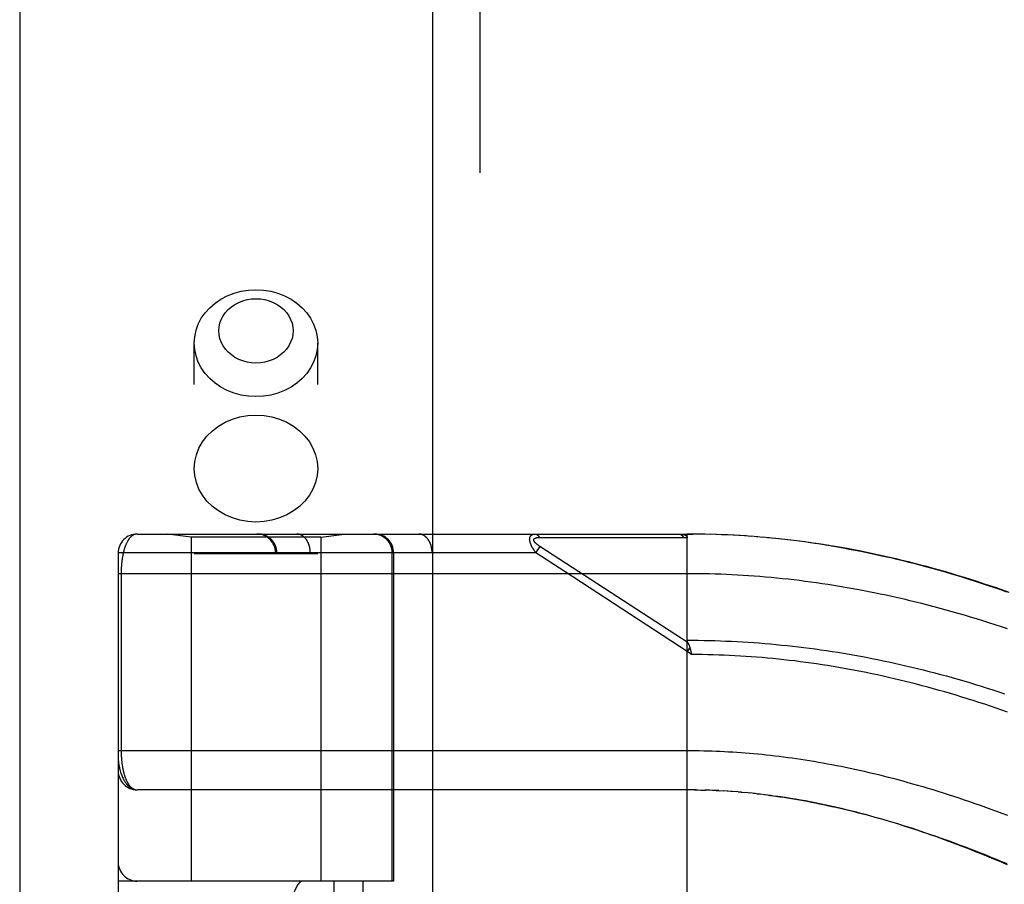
# Model space of a CAD drawing. Header units: inches. Extents: x 0 to 283, y 0 to 183.
# Tile 131 of 256: x 53.28 to 54.84, y 100.24 to 101.61. Entities that reach past the tile are written whole.
import ezdxf

# ---------------------------------------------------------------- set-up
doc = ezdxf.new("R2010")
doc.units = ezdxf.units.IN
doc.header["$LTSCALE"] = 15.583333
doc.header["$MEASUREMENT"] = 0
doc.linetypes.add('HIDDEN', pattern=[0.2, 0.1, -0.1])
doc.layers.get('0').update_dxf_attribs({"linetype": 'CONTINUOUS'})
doc.layers.add('LEFTHAND_DOOR_ASSEMBLY', color=7, linetype='CONTINUOUS')

msp = doc.modelspace()

# ---------------------------------------------------------------- linework, layer by layer
at = {"color": 3, "linetype": 'Continuous'}
msp.add_line((53.2793, 131.3133), (53.2793, 53.176), dxfattribs=at)
at = {"layer": 'LEFTHAND_DOOR_ASSEMBLY', "color": 3, "linetype": 'Continuous'}
msp.add_line((53.9351, 124.747), (53.9351, 53.397), dxfattribs=at)
at = {"layer": 'LEFTHAND_DOOR_ASSEMBLY', "color": 8, "linetype": 'HIDDEN'}
for p, q in [((54.0101, 124.747), (54.0101, 53.397)), ((53.5566, 97.919), (53.5566, 101.1013)), ((53.7526, 97.919), (53.7526, 101.1013)), ((53.4658, 100.7982), (54.3396, 100.7982)), ((53.5516, 100.793), (53.5141, 100.7982)), ((53.5516, 100.793), (53.5516, 100.247)), ((53.7576, 100.793), (53.5516, 100.793)), ((53.7576, 100.793), (53.7951, 100.7982)), ((53.7576, 100.793), (53.7576, 100.247)), ((53.8108, 98.0957), (53.8108, 100.7982)), ((54.0673, 98.0957), (54.0673, 100.7982)), ((54.1047, 100.7928), (54.1095, 100.7927)), ((54.1095, 100.7927), (54.1153, 100.7927)), ((54.1153, 100.7927), (54.1473, 100.7927)), ((54.1473, 100.7927), (54.1524, 100.7927)), ((54.1524, 100.7927), (54.1861, 100.7926)), ((54.1861, 100.7926), (54.1912, 100.7926)), ((54.1912, 100.7926), (54.1967, 100.7926)), ((54.3396, 100.1335), (54.3396, 100.7982)), ((54.3488, 100.7982), (54.3396, 100.7982)), ((54.3396, 100.7982), (54.3487, 100.7982)), ((54.3582, 100.7981), (54.3487, 100.7982)), ((54.3675, 100.798), (54.3578, 100.7981)), ((54.3768, 100.7977), (54.3668, 100.798)), ((54.3861, 100.7975), (54.3759, 100.7978)), ((54.3955, 100.7971), (54.385, 100.7975)), ((54.4048, 100.7967), (54.3941, 100.7972)), ((54.4142, 100.7962), (54.4032, 100.7968)), ((54.4235, 100.7957), (54.4123, 100.7963)), ((54.4329, 100.7951), (54.4215, 100.7958)), ((54.4423, 100.7944), (54.4306, 100.7952)), ((54.4516, 100.7937), (54.4397, 100.7946)), ((54.461, 100.7929), (54.4488, 100.7939)), ((54.4704, 100.7921), (54.458, 100.7932)), ((54.4798, 100.7911), (54.4671, 100.7924)), ((54.4892, 100.7901), (54.4763, 100.7915)), ((54.4987, 100.7891), (54.4855, 100.7905)), ((54.5081, 100.788), (54.4947, 100.7895)), ((54.0993, 100.7682), (54.1059, 100.7783)), ((54.5176, 100.7868), (54.5039, 100.7885)), ((54.527, 100.7856), (54.5131, 100.7874)), ((54.5365, 100.7842), (54.5223, 100.7862)), ((54.546, 100.7829), (54.5316, 100.7849)), ((54.5555, 100.7814), (54.5408, 100.7836)), ((54.5651, 100.7799), (54.5501, 100.7822)), ((53.4358, 100.7682), (53.4358, 98.1257)), ((54.0993, 100.7682), (53.4358, 100.7682)), ((53.7526, 100.767), (53.5566, 100.767)), ((53.6858, 98.1257), (53.6858, 100.7682)), ((53.6878, 98.1257), (53.6878, 100.7682)), ((53.7408, 98.1257), (53.7408, 100.7682)), ((53.871, 100.247), (53.871, 100.7682)), ((53.8733, 100.7682), (53.8733, 100.247)), ((53.9344, 98.1257), (53.9344, 100.7682)), ((54.1455, 100.7381), (54.0993, 100.7682)), ((53.4404, 100.7357), (53.4404, 100.4537)), ((54.3396, 100.6115), (54.1455, 100.7381)), ((54.3437, 100.6178), (54.3396, 100.6115)), ((54.3465, 100.6069), (54.3396, 100.6115)), ((54.3449, 100.6137), (54.3452, 100.6125)), ((54.3452, 100.6125), (54.3455, 100.6113)), ((54.3455, 100.6113), (54.3458, 100.6101)), ((54.3467, 100.392), (53.4658, 100.392)), ((54.3539, 100.3919), (54.3453, 100.392)), ((54.3511, 100.3919), (54.3569, 100.3918)), ((54.3539, 100.3919), (54.3626, 100.3917)), ((54.361, 100.3917), (54.3684, 100.3916)), ((54.3754, 100.3913), (54.3682, 100.3916)), ((54.3826, 100.391), (54.3742, 100.3914)), ((54.3897, 100.3907), (54.3799, 100.3912)), ((54.3857, 100.3909), (54.3915, 100.3906)), ((54.3897, 100.3907), (54.3973, 100.3903)), ((54.4038, 100.3899), (54.3968, 100.3903)), ((54.4108, 100.3894), (54.4032, 100.3899)), ((54.4179, 100.3889), (54.409, 100.3895)), ((54.425, 100.3883), (54.4149, 100.3891)), ((54.4207, 100.3886), (54.4266, 100.3881)), ((54.425, 100.3883), (54.4325, 100.3876)), ((54.4398, 100.3869), (54.4323, 100.3876)), ((54.4476, 100.386), (54.4384, 100.387)), ((54.4503, 100.3857), (54.4563, 100.3851)), ((54.4716, 100.3831), (54.4623, 100.3843)), ((54.4684, 100.3836), (54.4744, 100.3828)), ((53.8733, 100.247), (53.4358, 100.247)), ((53.4658, 98.647), (53.4658, 100.247)), ((53.7783, 100.247), (53.7783, 98.647)), ((53.8242, 100.247), (53.8242, 98.647))]:
    msp.add_line(p, q, dxfattribs=at)
for points in [[(53.5566, 101.1013), (53.5573, 101.1116), (53.5594, 101.1217), (53.563, 101.1314), (53.5678, 101.1408), (53.5739, 101.1496), (53.5812, 101.1576), (53.5896, 101.1649), (53.5989, 101.1712), (53.609, 101.1765), (53.6198, 101.1807), (53.6311, 101.1837), (53.6428, 101.1856), (53.6546, 101.1862)], [(53.6546, 101.1862), (53.6664, 101.1856), (53.678, 101.1837), (53.6893, 101.1807), (53.7001, 101.1765), (53.7103, 101.1712), (53.7196, 101.1649), (53.7279, 101.1576), (53.7352, 101.1496), (53.7414, 101.1408), (53.7462, 101.1314), (53.7497, 101.1217), (53.7519, 101.1116), (53.7526, 101.1013)], [(53.6546, 101.0697), (53.6474, 101.0701), (53.6405, 101.0712), (53.6337, 101.0731), (53.6272, 101.0756), (53.6211, 101.0788), (53.6155, 101.0826), (53.6104, 101.087), (53.606, 101.0918), (53.6023, 101.0971), (53.5994, 101.1027), (53.5973, 101.1086), (53.596, 101.1147), (53.5956, 101.1209), (53.596, 101.127), (53.5973, 101.1331), (53.5994, 101.139), (53.6024, 101.1446), (53.606, 101.1499), (53.6104, 101.1547), (53.6155, 101.1591), (53.6211, 101.1629), (53.6272, 101.1661), (53.6337, 101.1686), (53.6405, 101.1705), (53.6474, 101.1716), (53.6546, 101.1719)], [(53.6546, 101.1719), (53.6617, 101.1716), (53.6687, 101.1705), (53.6755, 101.1686), (53.682, 101.1661), (53.6881, 101.1629), (53.6937, 101.1591), (53.6987, 101.1547), (53.7031, 101.1499), (53.7068, 101.1446), (53.7097, 101.139), (53.7119, 101.1331), (53.7132, 101.127), (53.7136, 101.1208), (53.7132, 101.1147), (53.7119, 101.1086), (53.7097, 101.1027), (53.7068, 101.0971), (53.7031, 101.0918), (53.6987, 101.087), (53.6937, 101.0826), (53.6881, 101.0788), (53.682, 101.0756), (53.6755, 101.0731), (53.6687, 101.0712), (53.6617, 101.0701), (53.6546, 101.0697)], [(53.6546, 101.0165), (53.6428, 101.0171), (53.6311, 101.0189), (53.6198, 101.022), (53.609, 101.0262), (53.5989, 101.0315), (53.5896, 101.0378), (53.5812, 101.0451), (53.5739, 101.0531), (53.5678, 101.0619), (53.563, 101.0712), (53.5594, 101.081), (53.5573, 101.0911), (53.5566, 101.1013)], [(53.7526, 101.1013), (53.7519, 101.0911), (53.7497, 101.081), (53.7462, 101.0712), (53.7414, 101.0619), (53.7352, 101.0531), (53.7279, 101.0451), (53.7196, 101.0378), (53.7103, 101.0315), (53.7001, 101.0262), (53.6893, 101.022), (53.678, 101.0189), (53.6664, 101.0171), (53.6546, 101.0165)], [(53.5566, 100.9021), (53.5574, 100.9132), (53.5599, 100.9241), (53.564, 100.9346), (53.5697, 100.9445), (53.5768, 100.9538), (53.5853, 100.9621), (53.5949, 100.9694), (53.6056, 100.9756), (53.6171, 100.9805), (53.6292, 100.9841), (53.6418, 100.9862), (53.6546, 100.987)], [(53.6546, 100.987), (53.6674, 100.9862), (53.6799, 100.9841), (53.6921, 100.9805), (53.7036, 100.9756), (53.7142, 100.9694), (53.7239, 100.9621), (53.7323, 100.9538), (53.7395, 100.9445), (53.7451, 100.9346), (53.7492, 100.9241), (53.7517, 100.9132), (53.7526, 100.9021)], [(53.6546, 100.8172), (53.6418, 100.818), (53.6292, 100.8201), (53.6171, 100.8237), (53.6056, 100.8286), (53.5949, 100.8348), (53.5853, 100.8421), (53.5768, 100.8504), (53.5697, 100.8597), (53.564, 100.8696), (53.5599, 100.8801), (53.5574, 100.891), (53.5566, 100.9021)], [(53.7526, 100.9021), (53.7517, 100.891), (53.7492, 100.8801), (53.7451, 100.8696), (53.7395, 100.8597), (53.7323, 100.8504), (53.7239, 100.8421), (53.7142, 100.8348), (53.7036, 100.8286), (53.6921, 100.8237), (53.6799, 100.8201), (53.6674, 100.818), (53.6546, 100.8172)], [(53.4658, 100.7982), (53.4652, 100.7982), (53.4646, 100.7982), (53.464, 100.7981), (53.4634, 100.798), (53.4629, 100.7979), (53.4623, 100.7977), (53.4617, 100.7975), (53.4612, 100.7973), (53.4606, 100.7971), (53.4601, 100.7968), (53.4596, 100.7965), (53.4591, 100.7962), (53.4585, 100.7959), (53.458, 100.7956), (53.4575, 100.7952), (53.457, 100.7948), (53.4566, 100.7944), (53.4561, 100.7939), (53.4556, 100.7935), (53.4552, 100.793), (53.4547, 100.7925), (53.4543, 100.792), (53.4538, 100.7915), (53.4534, 100.791), (53.453, 100.7904), (53.4526, 100.7898), (53.4522, 100.7893), (53.4518, 100.7887), (53.4514, 100.788), (53.451, 100.7874), (53.4507, 100.7868), (53.4503, 100.7861), (53.4499, 100.7855), (53.4496, 100.7848), (53.4493, 100.7841), (53.4489, 100.7834), (53.4486, 100.7827), (53.4483, 100.782), (53.448, 100.7813), (53.4477, 100.7805), (53.4474, 100.7798), (53.4471, 100.779), (53.4468, 100.7783), (53.4465, 100.7775), (53.4463, 100.7767), (53.446, 100.7759), (53.4458, 100.7751), (53.4455, 100.7744), (53.4453, 100.7736), (53.445, 100.7727), (53.4448, 100.7719), (53.4446, 100.7711), (53.4444, 100.7703), (53.4442, 100.7695), (53.444, 100.7686), (53.4438, 100.7678), (53.4436, 100.767), (53.4434, 100.7661), (53.4432, 100.7653), (53.4431, 100.7644), (53.4429, 100.7636), (53.4427, 100.7627), (53.4426, 100.7619), (53.4424, 100.761), (53.4423, 100.7601), (53.4422, 100.7593), (53.442, 100.7584), (53.4419, 100.7575), (53.4418, 100.7567), (53.4417, 100.7558), (53.4416, 100.7549), (53.4415, 100.7541), (53.4414, 100.7532), (53.4413, 100.7524), (53.4412, 100.7515), (53.4411, 100.7507), (53.441, 100.7498), (53.441, 100.749), (53.4409, 100.7482), (53.4408, 100.7473), (53.4408, 100.7465), (53.4407, 100.7457), (53.4407, 100.7448), (53.4406, 100.744), (53.4406, 100.7432), (53.4406, 100.7423), (53.4405, 100.7415), (53.4405, 100.7407), (53.4405, 100.7399), (53.4405, 100.7391), (53.4405, 100.7382), (53.4404, 100.7374), (53.4404, 100.7366), (53.4404, 100.7357)], [(53.6878, 100.7682), (53.6878, 100.7689), (53.6877, 100.7695), (53.6877, 100.7702), (53.6877, 100.7708), (53.6876, 100.7715), (53.6875, 100.7722), (53.6874, 100.7728), (53.6873, 100.7734), (53.6872, 100.7741), (53.6871, 100.7747), (53.6869, 100.7754), (53.6868, 100.776), (53.6866, 100.7766), (53.6864, 100.7773), (53.6862, 100.7779), (53.686, 100.7785), (53.6858, 100.7791), (53.6855, 100.7797), (53.6853, 100.7803), (53.685, 100.7809), (53.6847, 100.7815), (53.6844, 100.7821), (53.6841, 100.7827), (53.6838, 100.7832), (53.6835, 100.7838), (53.6831, 100.7844), (53.6828, 100.7849), (53.6824, 100.7854), (53.682, 100.786), (53.6816, 100.7865), (53.6812, 100.787), (53.6808, 100.7875), (53.6804, 100.788), (53.68, 100.7885), (53.6795, 100.789), (53.6791, 100.7894), (53.6786, 100.7899), (53.6781, 100.7904), (53.6777, 100.7908), (53.6772, 100.7912), (53.6767, 100.7916), (53.6762, 100.792), (53.6756, 100.7924), (53.6751, 100.7928), (53.6746, 100.7932), (53.674, 100.7935), (53.6735, 100.7939), (53.6729, 100.7942), (53.6724, 100.7945), (53.6718, 100.7948), (53.6712, 100.7951), (53.6706, 100.7954), (53.67, 100.7957), (53.6694, 100.796), (53.6688, 100.7962), (53.6682, 100.7964), (53.6676, 100.7966), (53.667, 100.7968), (53.6664, 100.797), (53.6658, 100.7972), (53.6651, 100.7974), (53.6645, 100.7975), (53.6639, 100.7977), (53.6632, 100.7978), (53.6626, 100.7979), (53.662, 100.798), (53.6613, 100.7981), (53.6607, 100.7981), (53.66, 100.7982), (53.6594, 100.7982), (53.6587, 100.7982), (53.6581, 100.7982)], [(53.7408, 100.7682), (53.7408, 100.7689), (53.7408, 100.7695), (53.7408, 100.7702), (53.7408, 100.7708), (53.7407, 100.7715), (53.7407, 100.7722), (53.7406, 100.7728), (53.7405, 100.7734), (53.7404, 100.7741), (53.7403, 100.7747), (53.7402, 100.7754), (53.7401, 100.776), (53.74, 100.7766), (53.7399, 100.7773), (53.7397, 100.7779), (53.7396, 100.7785), (53.7394, 100.7791), (53.7392, 100.7797), (53.739, 100.7803), (53.7388, 100.7809), (53.7386, 100.7815), (53.7384, 100.7821), (53.7382, 100.7827), (53.738, 100.7832), (53.7378, 100.7838), (53.7375, 100.7844), (53.7373, 100.7849), (53.737, 100.7854), (53.7367, 100.786), (53.7365, 100.7865), (53.7362, 100.787), (53.7359, 100.7875), (53.7356, 100.788), (53.7353, 100.7885), (53.7349, 100.789), (53.7346, 100.7894), (53.7343, 100.7899), (53.734, 100.7904), (53.7336, 100.7908), (53.7333, 100.7912), (53.7329, 100.7916), (53.7325, 100.792), (53.7322, 100.7924), (53.7318, 100.7928), (53.7314, 100.7932), (53.731, 100.7935), (53.7306, 100.7939), (53.7302, 100.7942), (53.7298, 100.7945), (53.7294, 100.7948), (53.729, 100.7951), (53.7286, 100.7954), (53.7282, 100.7957), (53.7277, 100.796), (53.7273, 100.7962), (53.7269, 100.7964), (53.7264, 100.7966), (53.726, 100.7968), (53.7256, 100.797), (53.7251, 100.7972), (53.7247, 100.7974), (53.7242, 100.7975), (53.7238, 100.7977), (53.7233, 100.7978), (53.7228, 100.7979), (53.7224, 100.798), (53.7219, 100.7981), (53.7215, 100.7981), (53.721, 100.7982), (53.7205, 100.7982), (53.7201, 100.7982), (53.7196, 100.7982)], [(53.871, 100.7682), (53.871, 100.7689), (53.871, 100.7695), (53.8709, 100.7702), (53.8709, 100.7708), (53.8708, 100.7715), (53.8708, 100.7722), (53.8707, 100.7728), (53.8706, 100.7734), (53.8704, 100.7741), (53.8703, 100.7747), (53.8702, 100.7754), (53.87, 100.776), (53.8698, 100.7766), (53.8696, 100.7773), (53.8694, 100.7779), (53.8692, 100.7785), (53.869, 100.7791), (53.8687, 100.7797), (53.8685, 100.7803), (53.8682, 100.7809), (53.8679, 100.7815), (53.8677, 100.7821), (53.8673, 100.7827), (53.867, 100.7832), (53.8667, 100.7838), (53.8664, 100.7844), (53.866, 100.7849), (53.8656, 100.7854), (53.8653, 100.786), (53.8649, 100.7865), (53.8645, 100.787), (53.8641, 100.7875), (53.8636, 100.788), (53.8632, 100.7885), (53.8628, 100.789), (53.8623, 100.7894), (53.8619, 100.7899), (53.8614, 100.7904), (53.8609, 100.7908), (53.8604, 100.7912), (53.8599, 100.7916), (53.8594, 100.792), (53.8589, 100.7924), (53.8584, 100.7928), (53.8578, 100.7932), (53.8573, 100.7935), (53.8567, 100.7939), (53.8562, 100.7942), (53.8556, 100.7945), (53.855, 100.7948), (53.8545, 100.7951), (53.8539, 100.7954), (53.8533, 100.7957), (53.8527, 100.796), (53.8521, 100.7962), (53.8515, 100.7964), (53.8509, 100.7966), (53.8503, 100.7968), (53.8496, 100.797), (53.849, 100.7972), (53.8484, 100.7974), (53.8478, 100.7975), (53.8471, 100.7977), (53.8465, 100.7978), (53.8458, 100.7979), (53.8452, 100.798), (53.8446, 100.7981), (53.8439, 100.7981), (53.8433, 100.7982), (53.8426, 100.7982), (53.842, 100.7982), (53.8413, 100.7982)], [(53.9344, 100.7682), (53.9344, 100.7689), (53.9344, 100.7695), (53.9343, 100.7702), (53.9343, 100.7708), (53.9342, 100.7715), (53.9342, 100.7722), (53.9341, 100.7728), (53.9341, 100.7734), (53.934, 100.7741), (53.9339, 100.7747), (53.9338, 100.7754), (53.9336, 100.776), (53.9335, 100.7766), (53.9334, 100.7773), (53.9332, 100.7779), (53.9331, 100.7785), (53.9329, 100.7791), (53.9328, 100.7797), (53.9326, 100.7803), (53.9324, 100.7809), (53.9322, 100.7815), (53.932, 100.7821), (53.9318, 100.7827), (53.9315, 100.7832), (53.9313, 100.7838), (53.9311, 100.7844), (53.9308, 100.7849), (53.9305, 100.7854), (53.9303, 100.786), (53.93, 100.7865), (53.9297, 100.787), (53.9294, 100.7875), (53.9291, 100.788), (53.9288, 100.7885), (53.9285, 100.789), (53.9282, 100.7894), (53.9278, 100.7899), (53.9275, 100.7904), (53.9271, 100.7908), (53.9268, 100.7912), (53.9264, 100.7916), (53.9261, 100.792), (53.9257, 100.7924), (53.9253, 100.7928), (53.9249, 100.7932), (53.9246, 100.7935), (53.9242, 100.7939), (53.9238, 100.7942), (53.9234, 100.7945), (53.923, 100.7948), (53.9225, 100.7951), (53.9221, 100.7954), (53.9217, 100.7957), (53.9213, 100.796), (53.9208, 100.7962), (53.9204, 100.7964), (53.92, 100.7966), (53.9195, 100.7968), (53.9191, 100.797), (53.9186, 100.7972), (53.9182, 100.7974), (53.9178, 100.7975), (53.9173, 100.7977), (53.9168, 100.7978), (53.9164, 100.7979), (53.9159, 100.798), (53.9155, 100.7981), (53.915, 100.7981), (53.9145, 100.7982), (53.9141, 100.7982), (53.9136, 100.7982), (53.9132, 100.7982)], [(54.0993, 100.7682), (54.0988, 100.7689), (54.0983, 100.7695), (54.0979, 100.7701), (54.0975, 100.7707), (54.0971, 100.7713), (54.0967, 100.7719), (54.0963, 100.7725), (54.0959, 100.773), (54.0956, 100.7736), (54.0952, 100.7741), (54.0949, 100.7746), (54.0946, 100.7751), (54.0943, 100.7756), (54.094, 100.7761), (54.0938, 100.7766), (54.0935, 100.777), (54.0933, 100.7775), (54.093, 100.7779), (54.0928, 100.7784), (54.0926, 100.7788), (54.0924, 100.7792), (54.0922, 100.7796), (54.092, 100.78), (54.0918, 100.7804), (54.0916, 100.7808), (54.0915, 100.7812), (54.0913, 100.7816), (54.0912, 100.782), (54.091, 100.7823), (54.0909, 100.7827), (54.0907, 100.7831), (54.0906, 100.7834), (54.0905, 100.7838), (54.0904, 100.7841), (54.0903, 100.7844), (54.0902, 100.7848), (54.0901, 100.7851), (54.09, 100.7854), (54.0899, 100.7858), (54.0898, 100.7861), (54.0898, 100.7864), (54.0897, 100.7867), (54.0896, 100.787), (54.0896, 100.7873), (54.0895, 100.7876), (54.0895, 100.7879), (54.0895, 100.7882), (54.0894, 100.7885), (54.0894, 100.7888), (54.0894, 100.789), (54.0894, 100.7893), (54.0894, 100.7896), (54.0893, 100.7898), (54.0893, 100.7901), (54.0894, 100.7904), (54.0894, 100.7906), (54.0894, 100.7909), (54.0894, 100.7911), (54.0894, 100.7914), (54.0895, 100.7916), (54.0895, 100.7919), (54.0895, 100.7921), (54.0896, 100.7923), (54.0896, 100.7926), (54.0897, 100.7928), (54.0898, 100.793), (54.0898, 100.7932), (54.0899, 100.7934), (54.09, 100.7936), (54.0901, 100.7938), (54.0902, 100.794), (54.0903, 100.7942), (54.0904, 100.7944), (54.0905, 100.7946), (54.0906, 100.7948), (54.0907, 100.795), (54.0908, 100.7952), (54.091, 100.7954), (54.0911, 100.7955), (54.0913, 100.7957), (54.0914, 100.7959), (54.0916, 100.796), (54.0918, 100.7962), (54.092, 100.7964), (54.0921, 100.7965), (54.0923, 100.7967), (54.0925, 100.7968), (54.0928, 100.7969), (54.093, 100.7971), (54.0932, 100.7972), (54.0935, 100.7973), (54.0938, 100.7974), (54.094, 100.7976), (54.0943, 100.7977), (54.0946, 100.7978), (54.0949, 100.7979), (54.0953, 100.7979), (54.0956, 100.798), (54.096, 100.7981), (54.0964, 100.7981), (54.0968, 100.7982), (54.0972, 100.7982), (54.0977, 100.7982), (54.0981, 100.7982)], [(54.3408, 100.6252), (54.1054, 100.7786), (54.1049, 100.7789), (54.1045, 100.7792), (54.104, 100.7795), (54.1036, 100.7798), (54.1032, 100.7801), (54.1028, 100.7804), (54.1025, 100.7806), (54.1021, 100.7809), (54.1018, 100.7812), (54.1015, 100.7814), (54.1012, 100.7817), (54.1009, 100.7819), (54.1006, 100.7821), (54.1003, 100.7824), (54.1001, 100.7826), (54.0998, 100.7828), (54.0996, 100.783), (54.0994, 100.7833), (54.0991, 100.7835), (54.0989, 100.7837), (54.0987, 100.7839), (54.0985, 100.7841), (54.0984, 100.7843), (54.0982, 100.7845), (54.098, 100.7847), (54.0979, 100.7848), (54.0977, 100.785), (54.0976, 100.7852), (54.0974, 100.7854), (54.0973, 100.7856), (54.0972, 100.7857), (54.097, 100.7859), (54.0969, 100.7861), (54.0968, 100.7862), (54.0967, 100.7864), (54.0966, 100.7866), (54.0965, 100.7867), (54.0965, 100.7869), (54.0964, 100.787), (54.0963, 100.7872), (54.0962, 100.7873), (54.0962, 100.7875), (54.0961, 100.7876), (54.0961, 100.7878), (54.096, 100.7879), (54.096, 100.788), (54.096, 100.7882), (54.0959, 100.7883), (54.0959, 100.7884), (54.0959, 100.7886), (54.0959, 100.7887), (54.0959, 100.7888), (54.0959, 100.789), (54.0959, 100.7891), (54.0959, 100.7892), (54.0959, 100.7893), (54.0959, 100.7894), (54.096, 100.7896), (54.096, 100.7897), (54.096, 100.7898), (54.0961, 100.7899), (54.0961, 100.79), (54.0962, 100.7901), (54.0962, 100.7902), (54.0963, 100.7903), (54.0964, 100.7904), (54.0965, 100.7905), (54.0965, 100.7906), (54.0966, 100.7907), (54.0967, 100.7908), (54.0968, 100.7909), (54.0969, 100.791), (54.097, 100.7911), (54.0971, 100.7912), (54.0973, 100.7913), (54.0974, 100.7914), (54.0975, 100.7915), (54.0977, 100.7915), (54.0978, 100.7916), (54.098, 100.7917), (54.0982, 100.7918), (54.0983, 100.7918), (54.0985, 100.7919), (54.0987, 100.792), (54.0989, 100.7921), (54.0991, 100.7921), (54.0993, 100.7922), (54.0996, 100.7922), (54.0998, 100.7923), (54.1001, 100.7924), (54.1003, 100.7924), (54.1006, 100.7925), (54.1009, 100.7925), (54.1012, 100.7926), (54.1015, 100.7926), (54.1019, 100.7926), (54.1022, 100.7927), (54.1026, 100.7927), (54.103, 100.7927), (54.1034, 100.7928), (54.1038, 100.7928), (54.1042, 100.7928), (54.1047, 100.7928)], [(54.0981, 100.7982), (54.0983, 100.7982), (54.0986, 100.7982), (54.0988, 100.7982), (54.099, 100.7982), (54.0992, 100.7981), (54.0994, 100.7981), (54.0997, 100.798), (54.0999, 100.7979), (54.1001, 100.7978), (54.1003, 100.7977), (54.1005, 100.7976), (54.1007, 100.7975), (54.1009, 100.7974), (54.1011, 100.7973), (54.1014, 100.7971), (54.1016, 100.797), (54.1018, 100.7968), (54.102, 100.7966), (54.1022, 100.7965), (54.1023, 100.7963), (54.1025, 100.7961), (54.1027, 100.7959), (54.1029, 100.7956), (54.1031, 100.7954), (54.1033, 100.7952), (54.1034, 100.795), (54.1036, 100.7947), (54.1038, 100.7945), (54.1039, 100.7942), (54.1041, 100.7939), (54.1043, 100.7936), (54.1044, 100.7934), (54.1046, 100.7931), (54.1047, 100.7928)], [(54.1967, 100.7926), (54.1995, 100.7926), (54.2025, 100.7926), (54.2057, 100.7926), (54.209, 100.7926), (54.2125, 100.7926), (54.22, 100.7926)], [(54.22, 100.7926), (54.2238, 100.7926), (54.2277, 100.7926), (54.2316, 100.7926), (54.2354, 100.7926), (54.2392, 100.7926), (54.243, 100.7926), (54.2468, 100.7926), (54.2506, 100.7926), (54.2545, 100.7926), (54.2585, 100.7926), (54.2627, 100.7926), (54.291, 100.7926)], [(54.291, 100.7926), (54.2963, 100.7926), (54.3018, 100.7926), (54.3076, 100.7926), (54.3137, 100.7926), (54.32, 100.7926), (54.3266, 100.7926), (54.3335, 100.7926)], [(54.3268, 100.7982), (54.3274, 100.7982), (54.328, 100.7982), (54.3285, 100.7982), (54.3291, 100.7982), (54.3296, 100.7981), (54.3301, 100.7981), (54.3306, 100.798), (54.3311, 100.798), (54.3315, 100.7979), (54.3319, 100.7978), (54.3323, 100.7978), (54.3327, 100.7977), (54.3331, 100.7976), (54.3335, 100.7975), (54.3338, 100.7974), (54.3342, 100.7974), (54.3345, 100.7973), (54.3348, 100.7972), (54.3351, 100.7971), (54.3353, 100.797), (54.3356, 100.7969), (54.3359, 100.7968), (54.3361, 100.7967), (54.3363, 100.7966), (54.3366, 100.7964), (54.3368, 100.7963), (54.337, 100.7962), (54.3372, 100.7961), (54.3373, 100.796), (54.3375, 100.7959), (54.3377, 100.7958), (54.3378, 100.7956), (54.338, 100.7955), (54.3381, 100.7954), (54.3382, 100.7953), (54.3384, 100.7952), (54.3385, 100.795), (54.3386, 100.7949), (54.3387, 100.7948), (54.3388, 100.7947), (54.3389, 100.7945), (54.339, 100.7944), (54.3391, 100.7943), (54.3391, 100.7942), (54.3392, 100.794), (54.3393, 100.7939), (54.3393, 100.7937), (54.3394, 100.7936), (54.3394, 100.7935), (54.3395, 100.7933), (54.3395, 100.7932), (54.3395, 100.793), (54.3396, 100.7929), (54.3396, 100.7927), (54.3396, 100.7926), (54.3396, 100.7924)], [(54.3268, 100.7982), (54.327, 100.7982), (54.3273, 100.7982), (54.3275, 100.7982), (54.3277, 100.7982), (54.3279, 100.7981), (54.3282, 100.798), (54.3284, 100.798), (54.3286, 100.7979), (54.3288, 100.7978), (54.329, 100.7977), (54.3293, 100.7976), (54.3295, 100.7975), (54.3297, 100.7974), (54.3299, 100.7972), (54.3301, 100.7971), (54.3303, 100.7969), (54.3305, 100.7967), (54.3307, 100.7966), (54.3309, 100.7964), (54.3311, 100.7962), (54.3313, 100.796), (54.3315, 100.7958), (54.3317, 100.7956), (54.3319, 100.7953), (54.332, 100.7951), (54.3322, 100.7948), (54.3324, 100.7946), (54.3325, 100.7943), (54.3327, 100.794), (54.3329, 100.7938), (54.333, 100.7935), (54.3332, 100.7932), (54.3333, 100.7929), (54.3335, 100.7926)], [(54.3335, 100.7926), (54.3345, 100.7926), (54.3355, 100.7926), (54.3365, 100.7925), (54.3375, 100.7925), (54.3385, 100.7925), (54.3396, 100.7924)], [(54.8508, 100.7055), (54.8407, 100.7091), (54.8305, 100.7126), (54.8204, 100.716), (54.8103, 100.7194), (54.8002, 100.7227), (54.7901, 100.7259), (54.7801, 100.7291), (54.7701, 100.7321), (54.7601, 100.7351), (54.7501, 100.738), (54.7402, 100.7409), (54.7302, 100.7437), (54.7203, 100.7464), (54.7105, 100.749), (54.7006, 100.7515), (54.6908, 100.754), (54.681, 100.7564), (54.6712, 100.7588), (54.6615, 100.7611), (54.6517, 100.7633), (54.642, 100.7654), (54.6323, 100.7674), (54.6227, 100.7694), (54.613, 100.7713), (54.6034, 100.7732), (54.5938, 100.775), (54.5842, 100.7767), (54.5746, 100.7783), (54.5594, 100.7808)], [(54.5687, 100.7793), (54.578, 100.7777), (54.5874, 100.7761), (54.5967, 100.7744), (54.6061, 100.7726), (54.6155, 100.7708), (54.6249, 100.7689), (54.6344, 100.767), (54.6438, 100.7649), (54.6533, 100.7628), (54.6628, 100.7607), (54.6723, 100.7584), (54.6819, 100.7561), (54.6915, 100.7538), (54.7011, 100.7513), (54.7107, 100.7488), (54.7203, 100.7462), (54.73, 100.7436), (54.7397, 100.7408), (54.7494, 100.738), (54.7591, 100.7352), (54.7689, 100.7322), (54.7787, 100.7292), (54.7885, 100.7261), (54.7983, 100.723), (54.808, 100.7198), (54.8177, 100.7166), (54.8275, 100.7132), (54.8371, 100.7099), (54.8468, 100.7065)], [(53.4358, 100.7357), (54.3484, 100.7357), (54.3573, 100.7356), (54.3661, 100.7355), (54.375, 100.7353), (54.3839, 100.7351), (54.3927, 100.7348), (54.4016, 100.7344), (54.4105, 100.734), (54.4193, 100.7335), (54.4282, 100.733), (54.4371, 100.7324), (54.446, 100.7318), (54.455, 100.7311), (54.4639, 100.7304), (54.4728, 100.7296), (54.4818, 100.7287), (54.4907, 100.7278), (54.4997, 100.7269), (54.5087, 100.7258), (54.5177, 100.7248), (54.5268, 100.7236), (54.5358, 100.7224), (54.5449, 100.7212), (54.554, 100.7199), (54.5631, 100.7185), (54.5722, 100.7171), (54.5813, 100.7156), (54.5905, 100.714), (54.5997, 100.7124), (54.6089, 100.7107), (54.6181, 100.709), (54.6274, 100.7072), (54.6367, 100.7054), (54.646, 100.7035), (54.6553, 100.7015), (54.6647, 100.6994), (54.6741, 100.6973), (54.6835, 100.6951), (54.6929, 100.6929), (54.7024, 100.6906), (54.7119, 100.6882), (54.7214, 100.6858), (54.731, 100.6833), (54.7406, 100.6807), (54.7502, 100.6781), (54.7598, 100.6754), (54.7695, 100.6726), (54.7792, 100.6698), (54.7889, 100.6669), (54.7987, 100.6639), (54.8085, 100.6609), (54.8183, 100.6578), (54.8282, 100.6546), (54.838, 100.6513), (54.8479, 100.648)], [(54.3407, 100.6254), (54.3406, 100.6257), (54.3405, 100.6259), (54.3404, 100.6261), (54.3403, 100.6263), (54.3402, 100.6266), (54.3401, 100.6268), (54.34, 100.627), (54.34, 100.6272), (54.3399, 100.6274), (54.3398, 100.6277), (54.3398, 100.6279), (54.3397, 100.6281), (54.3397, 100.6283), (54.3397, 100.6285), (54.3396, 100.6287), (54.3396, 100.6289), (54.3396, 100.6292), (54.3396, 100.6294), (54.3396, 100.6296)], [(54.3396, 100.6296), (54.3484, 100.6295), (54.3571, 100.6295), (54.3659, 100.6293), (54.3747, 100.6292), (54.3835, 100.6289), (54.3923, 100.6286), (54.4011, 100.6283), (54.4099, 100.6279), (54.4187, 100.6275), (54.4276, 100.627), (54.4364, 100.6264), (54.4452, 100.6258), (54.454, 100.6252), (54.4629, 100.6245), (54.4717, 100.6237), (54.4806, 100.6229), (54.4894, 100.622), (54.4983, 100.6211), (54.5072, 100.6201), (54.5161, 100.6191), (54.525, 100.618), (54.5339, 100.6169), (54.5428, 100.6157), (54.5517, 100.6144), (54.5607, 100.6131), (54.5696, 100.6118), (54.5786, 100.6104), (54.5875, 100.6089), (54.5965, 100.6074), (54.6055, 100.6058), (54.6145, 100.6042), (54.6235, 100.6025), (54.6326, 100.6007), (54.6416, 100.5989), (54.6507, 100.5971), (54.6597, 100.5951), (54.6688, 100.5932), (54.6779, 100.5911), (54.687, 100.5891), (54.6962, 100.5869), (54.7053, 100.5847), (54.7144, 100.5824), (54.7236, 100.5801), (54.7328, 100.5777), (54.742, 100.5753), (54.7512, 100.5728), (54.7604, 100.5702), (54.7696, 100.5676), (54.7788, 100.5649), (54.7881, 100.5622), (54.7973, 100.5594), (54.8066, 100.5566), (54.8158, 100.5537), (54.8251, 100.5507), (54.8344, 100.5477), (54.8437, 100.5446)], [(54.3407, 100.6254), (54.3411, 100.6247), (54.3413, 100.6242), (54.3415, 100.6237), (54.3417, 100.6232), (54.342, 100.6227), (54.3422, 100.6222), (54.3424, 100.6217), (54.3426, 100.6212), (54.3428, 100.6206), (54.343, 100.6201), (54.3432, 100.6195), (54.3433, 100.619), (54.3435, 100.6184), (54.3437, 100.6178)], [(54.3437, 100.6178), (54.3439, 100.6173), (54.3441, 100.6167), (54.3442, 100.6161), (54.3444, 100.6155), (54.3445, 100.6149), (54.3447, 100.6143), (54.3449, 100.6137)], [(54.3458, 100.6101), (54.3464, 100.6076), (54.3465, 100.6069)], [(54.8483, 100.5152), (54.8392, 100.5185), (54.8301, 100.5216), (54.8211, 100.5247), (54.812, 100.5278), (54.8029, 100.5308), (54.7939, 100.5337), (54.7848, 100.5366), (54.7758, 100.5394), (54.7668, 100.5422), (54.7578, 100.5448), (54.7488, 100.5475), (54.7398, 100.55), (54.7308, 100.5526), (54.7218, 100.555), (54.7129, 100.5574), (54.7039, 100.5597), (54.695, 100.562), (54.6861, 100.5642), (54.6772, 100.5664), (54.6683, 100.5685), (54.6594, 100.5705), (54.6506, 100.5725), (54.6417, 100.5745), (54.6329, 100.5763), (54.624, 100.5781), (54.6152, 100.5799), (54.6064, 100.5816), (54.5976, 100.5832), (54.5888, 100.5848), (54.5801, 100.5863), (54.5713, 100.5878), (54.5626, 100.5892), (54.5538, 100.5906), (54.5451, 100.5919), (54.5364, 100.5931), (54.5277, 100.5943), (54.519, 100.5955), (54.5103, 100.5966), (54.5016, 100.5976), (54.493, 100.5986), (54.4843, 100.5995), (54.4756, 100.6003), (54.467, 100.6012), (54.4584, 100.6019), (54.4497, 100.6026), (54.4411, 100.6033), (54.4325, 100.6039), (54.4239, 100.6044), (54.4153, 100.6049), (54.4067, 100.6053), (54.3981, 100.6057), (54.3895, 100.6061), (54.3809, 100.6063), (54.3723, 100.6066), (54.3637, 100.6067), (54.3551, 100.6069), (54.3465, 100.6069)], [(53.4358, 100.4545), (54.3461, 100.4545), (54.3527, 100.4544), (54.3592, 100.4543), (54.3657, 100.4542), (54.3723, 100.454), (54.3789, 100.4538), (54.3854, 100.4536), (54.392, 100.4533), (54.3986, 100.453), (54.4052, 100.4526), (54.4118, 100.4522), (54.4184, 100.4518), (54.425, 100.4514), (54.4316, 100.4508), (54.4383, 100.4503), (54.445, 100.4497), (54.4517, 100.4491), (54.4584, 100.4484), (54.4651, 100.4477), (54.4719, 100.447), (54.4787, 100.4462), (54.4855, 100.4454), (54.4923, 100.4445), (54.4992, 100.4436), (54.506, 100.4427), (54.513, 100.4417), (54.5199, 100.4407), (54.5269, 100.4396), (54.5339, 100.4385), (54.5409, 100.4373), (54.548, 100.4361), (54.5551, 100.4348), (54.5622, 100.4335), (54.5694, 100.4322), (54.5766, 100.4308), (54.5838, 100.4294), (54.5911, 100.4279), (54.5984, 100.4264), (54.6058, 100.4248), (54.6132, 100.4231), (54.6206, 100.4214), (54.6281, 100.4197), (54.6357, 100.4179), (54.6432, 100.4161), (54.6509, 100.4142), (54.6585, 100.4123), (54.6662, 100.4103), (54.674, 100.4082), (54.6818, 100.4061), (54.6897, 100.4039), (54.6976, 100.4017), (54.7055, 100.3994), (54.7135, 100.3971), (54.7215, 100.3947), (54.7296, 100.3923), (54.7378, 100.3898), (54.746, 100.3872), (54.7542, 100.3846), (54.7625, 100.3819), (54.7709, 100.3791), (54.7793, 100.3763), (54.7877, 100.3735), (54.7962, 100.3705), (54.8047, 100.3675), (54.8133, 100.3645), (54.822, 100.3614), (54.8307, 100.3582), (54.8394, 100.3549), (54.8482, 100.3516)], [(53.4404, 100.4537), (53.4404, 100.4528), (53.4405, 100.452), (53.4405, 100.4512), (53.4405, 100.4504), (53.4405, 100.4496), (53.4405, 100.4487), (53.4406, 100.4479), (53.4406, 100.4471), (53.4406, 100.4462), (53.4407, 100.4454), (53.4407, 100.4445), (53.4408, 100.4437), (53.4408, 100.4428), (53.4409, 100.442), (53.441, 100.4411), (53.441, 100.4403), (53.4411, 100.4394), (53.4412, 100.4385), (53.4413, 100.4377), (53.4414, 100.4368), (53.4415, 100.4359), (53.4416, 100.435), (53.4417, 100.4342), (53.4418, 100.4333), (53.442, 100.4324), (53.4421, 100.4315), (53.4422, 100.4306), (53.4424, 100.4297), (53.4425, 100.4288), (53.4427, 100.428), (53.4428, 100.4271), (53.443, 100.4262), (53.4432, 100.4253), (53.4433, 100.4245), (53.4435, 100.4236), (53.4437, 100.4227), (53.4439, 100.4219), (53.4441, 100.421), (53.4443, 100.4202), (53.4445, 100.4193), (53.4448, 100.4185), (53.445, 100.4177), (53.4452, 100.4169), (53.4455, 100.416), (53.4457, 100.4152), (53.446, 100.4144), (53.4462, 100.4136), (53.4465, 100.4128), (53.4468, 100.412), (53.4471, 100.4112), (53.4474, 100.4105), (53.4477, 100.4097), (53.448, 100.4089), (53.4483, 100.4082), (53.4486, 100.4075), (53.449, 100.4067), (53.4493, 100.406), (53.4497, 100.4053), (53.45, 100.4046), (53.4504, 100.404), (53.4507, 100.4033), (53.4511, 100.4026), (53.4515, 100.402), (53.4519, 100.4014), (53.4523, 100.4008), (53.4527, 100.4002), (53.4532, 100.3996), (53.4536, 100.399), (53.454, 100.3985), (53.4545, 100.398), (53.4549, 100.3974), (53.4554, 100.397), (53.4559, 100.3965), (53.4564, 100.396), (53.4569, 100.3956), (53.4574, 100.3952), (53.4579, 100.3948), (53.4584, 100.3944), (53.4589, 100.3941), (53.4594, 100.3938), (53.46, 100.3935), (53.4605, 100.3932), (53.4611, 100.3929), (53.4616, 100.3927), (53.4622, 100.3925), (53.4628, 100.3924), (53.4634, 100.3922), (53.464, 100.3921), (53.4646, 100.392), (53.4652, 100.392), (53.4658, 100.392)], [(53.4358, 100.442), (53.4358, 100.4414), (53.4359, 100.4408), (53.4359, 100.4401), (53.4359, 100.4394), (53.436, 100.4386), (53.4361, 100.4378), (53.4361, 100.4369), (53.4362, 100.436), (53.4364, 100.4349), (53.4365, 100.4337), (53.4367, 100.4324), (53.437, 100.431), (53.4373, 100.4295), (53.4376, 100.4279), (53.438, 100.426), (53.4385, 100.4241), (53.439, 100.4221), (53.4396, 100.4201), (53.4402, 100.4181), (53.4409, 100.4163), (53.4415, 100.4146), (53.4422, 100.413), (53.4428, 100.4114), (53.4435, 100.41), (53.4442, 100.4087), (53.4449, 100.4074), (53.4456, 100.4062), (53.4463, 100.405), (53.447, 100.404), (53.4477, 100.403), (53.4484, 100.402), (53.4491, 100.4011), (53.4498, 100.4003), (53.4505, 100.3995), (53.4512, 100.3987), (53.4519, 100.398), (53.4526, 100.3974), (53.4533, 100.3968), (53.454, 100.3962), (53.4547, 100.3957), (53.4555, 100.3952), (53.4562, 100.3948), (53.4569, 100.3944), (53.4576, 100.394), (53.4583, 100.3937), (53.459, 100.3934), (53.4597, 100.3931), (53.4604, 100.3928), (53.4611, 100.3926), (53.4618, 100.3925), (53.4624, 100.3923), (53.4631, 100.3922), (53.4638, 100.3921), (53.4645, 100.392), (53.4652, 100.392), (53.4658, 100.392)], [(54.4635, 100.3842), (54.4555, 100.3851), (54.4444, 100.3864)], [(54.4716, 100.3831), (54.4805, 100.3819), (54.4866, 100.3811), (54.4928, 100.3801), (54.4989, 100.3792), (54.5051, 100.3782), (54.5114, 100.3771), (54.5177, 100.3761), (54.524, 100.3749), (54.5303, 100.3738), (54.5367, 100.3726), (54.5431, 100.3713), (54.5496, 100.37), (54.5561, 100.3687), (54.5626, 100.3673), (54.5692, 100.3658), (54.5758, 100.3643), (54.5824, 100.3628), (54.5892, 100.3612), (54.5959, 100.3596), (54.6027, 100.3579), (54.6095, 100.3562), (54.6164, 100.3544), (54.6234, 100.3526), (54.6304, 100.3507), (54.6374, 100.3488), (54.6445, 100.3468), (54.6516, 100.3448), (54.6588, 100.3427), (54.666, 100.3405), (54.6733, 100.3383), (54.6807, 100.3361), (54.6881, 100.3338), (54.6955, 100.3314), (54.703, 100.329), (54.7106, 100.3265), (54.7182, 100.3239), (54.7258, 100.3213), (54.7335, 100.3187), (54.7413, 100.3159), (54.7491, 100.3132), (54.757, 100.3103), (54.7649, 100.3074), (54.7729, 100.3044), (54.781, 100.3014), (54.789, 100.2983), (54.7972, 100.2951), (54.8054, 100.2919), (54.8136, 100.2886), (54.8219, 100.2853), (54.8303, 100.2819), (54.8387, 100.2784), (54.8471, 100.2749)], [(54.8483, 100.2728), (54.841, 100.276), (54.8337, 100.2791), (54.8264, 100.2821), (54.8192, 100.2851), (54.8119, 100.2881), (54.8047, 100.291), (54.7976, 100.2938), (54.7905, 100.2967), (54.7834, 100.2994), (54.7763, 100.3022), (54.7692, 100.3048), (54.7622, 100.3075), (54.7552, 100.3101), (54.7482, 100.3127), (54.7412, 100.3152), (54.7342, 100.3177), (54.7272, 100.3201), (54.7203, 100.3225), (54.7133, 100.3249), (54.7064, 100.3273), (54.6995, 100.3295), (54.6925, 100.3318), (54.6856, 100.334), (54.6787, 100.3362), (54.6717, 100.3384), (54.6647, 100.3405), (54.6578, 100.3426), (54.6508, 100.3447), (54.6437, 100.3467), (54.6367, 100.3487), (54.6297, 100.3506), (54.6226, 100.3526), (54.6155, 100.3544), (54.6084, 100.3563), (54.6013, 100.3581), (54.5941, 100.3599), (54.5869, 100.3616), (54.5796, 100.3633), (54.5724, 100.365), (54.565, 100.3666), (54.5577, 100.3682), (54.5502, 100.3698), (54.5426, 100.3713), (54.5349, 100.3728), (54.5272, 100.3743), (54.5194, 100.3757), (54.5115, 100.3771), (54.5036, 100.3784), (54.4956, 100.3797), (54.4876, 100.3809), (54.4796, 100.382)]]:
    msp.add_lwpolyline(points, dxfattribs=at)
for centre, start, end in [((53.4658, 100.7682), 90, 180), ((53.6558, 100.7682), 0, 90), ((53.8433, 100.7682), 0, 90), ((53.4658, 100.422), 180, 269.9999), ((53.4658, 100.277), 180, 270)]:
    msp.add_arc(centre, 0.03, start, end, dxfattribs=at)
msp.add_ellipse((53.7287, 99.997), major_axis=(0, 0.25), ratio=0.146965, start_param=0, end_param=1.570796, dxfattribs=at)

doc.saveas('drawing.dxf')
